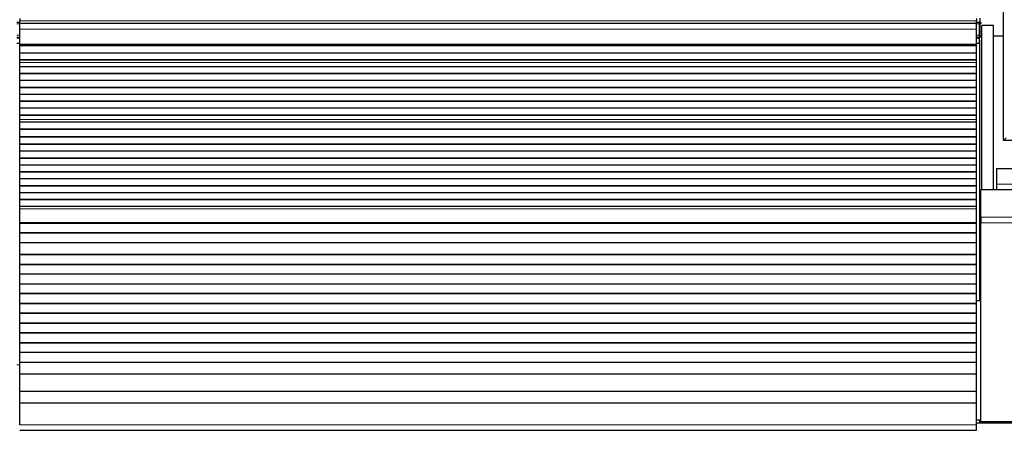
# Model space of a CAD drawing. Header units: millimetres. Extents: x 0 to 29700, y -16 to 21000.
# Tile 163 of 256: x 5546 to 6551, y 18150 to 18570. Entities that reach past the tile are written whole.
import ezdxf

# ---------------------------------------------------------------- set-up
doc = ezdxf.new("R2010")
doc.units = ezdxf.units.MM
doc.layers.add('1', color=7, linetype='Continuous', true_color=0xffffff)

msp = doc.modelspace()

# ---------------------------------------------------------------- linework, layer by layer
at = {"layer": '1', "color": 2, "linetype": 'Continuous', "lineweight": 25}
for p, q in [((6550.013, 18446.303), (6550.013, 19246.303)), ((5545.513, 18570.803), (5545.513, 18568.439)), ((6522.513, 18570.803), (6522.513, 18568.439)), ((6526.013, 18571.198), (6526.013, 18566.373)), ((5545.513, 18566.803), (5542.506, 18566.803)), ((5545.513, 18565.803), (5545.513, 18568.439)), ((5545.513, 18559.945), (5545.513, 18565.803)), ((6522.513, 18565.803), (5545.513, 18565.803)), ((6525.513, 18566.803), (6522.506, 18566.803)), ((6522.513, 18565.803), (6522.513, 18568.439)), ((6522.513, 18559.945), (6522.513, 18565.803)), ((6525.513, 18565.281), (6525.513, 18566.803)), ((6525.513, 18553.841), (6525.513, 18565.281)), ((6527.013, 18566.698), (6526.013, 18566.698)), ((6526.013, 18566.373), (6526.013, 18551.198)), ((6526.013, 18565.698), (6527.013, 18565.698)), ((6527.013, 18566.698), (6527.013, 18565.698)), ((6528.055, 18395.847), (6528.055, 18563.804)), ((6540.055, 18563.804), (6528.055, 18563.804)), ((6540.055, 18395.848), (6540.055, 18563.804)), ((5545.513, 18551.303), (5542.506, 18551.303)), ((5545.513, 18544.463), (5545.513, 18559.945)), ((6525.513, 18551.303), (6522.506, 18551.303)), ((6522.513, 18544.463), (6522.513, 18559.945)), ((6525.51, 18551.198), (6526.013, 18551.198)), ((6525.513, 18551.303), (6525.513, 18553.841)), ((6525.513, 18550.803), (6525.513, 18551.303)), ((6525.513, 18545.803), (6525.513, 18550.803)), ((6528.038, 18552.819), (6525.981, 18552.819)), ((6550.013, 18552.819), (6540.054, 18552.819)), ((5545.513, 18545.303), (5542.506, 18545.303)), ((5545.513, 18544.038), (5545.513, 18544.463)), ((5545.513, 18543.614), (5545.513, 18544.038)), ((5545.513, 18542.947), (5545.513, 18543.614)), ((6522.513, 18543.614), (5545.513, 18543.614)), ((5545.513, 18542.811), (5545.513, 18542.947)), ((6522.513, 18542.947), (5545.513, 18542.947)), ((5545.513, 18535.58), (5545.513, 18542.811)), ((6522.513, 18542.811), (5545.513, 18542.811)), ((6525.513, 18545.303), (6522.506, 18545.303)), ((6522.513, 18544.038), (6522.513, 18544.463)), ((6522.513, 18543.614), (6522.513, 18544.038)), ((6522.513, 18542.947), (6522.513, 18543.614)), ((6522.513, 18542.811), (6522.513, 18542.947)), ((6522.513, 18535.58), (6522.513, 18542.811)), ((6525.513, 18548.803), (6526.013, 18548.803)), ((6525.513, 18545.303), (6525.513, 18545.803)), ((6526.013, 18282.803), (6526.013, 18548.803)), ((5545.513, 18528.645), (5545.513, 18535.58)), ((6522.513, 18535.58), (5545.513, 18535.58)), ((6522.513, 18528.645), (6522.513, 18535.58)), ((5545.513, 18528.292), (5545.513, 18528.645)), ((6522.513, 18528.645), (5545.513, 18528.645)), ((5545.513, 18525.844), (5545.513, 18528.292)), ((6522.513, 18528.292), (5545.513, 18528.292)), ((5545.513, 18525.817), (5545.513, 18525.844)), ((5545.513, 18521.623), (5545.513, 18525.817)), ((5545.513, 18514.552), (5545.513, 18521.623)), ((6522.513, 18521.623), (5545.513, 18521.623)), ((6522.513, 18528.292), (6522.513, 18528.645)), ((6522.513, 18525.844), (6522.513, 18528.292)), ((6522.513, 18525.817), (6522.513, 18525.844)), ((6522.513, 18521.623), (6522.513, 18525.817)), ((6522.513, 18514.552), (6522.513, 18521.623)), ((5545.513, 18514.198), (5545.513, 18514.552)), ((6522.513, 18514.552), (5545.513, 18514.552)), ((5545.513, 18507.481), (5545.513, 18514.198)), ((6522.513, 18514.198), (5545.513, 18514.198)), ((6522.513, 18514.198), (6522.513, 18514.552)), ((6522.513, 18507.481), (6522.513, 18514.198)), ((5545.513, 18500.41), (5545.513, 18507.481)), ((6522.513, 18507.481), (5545.513, 18507.481)), ((5545.513, 18500.056), (5545.513, 18500.41)), ((6522.513, 18500.41), (5545.513, 18500.41)), ((6522.513, 18500.41), (6522.513, 18507.481)), ((6522.513, 18500.056), (6522.513, 18500.41)), ((5545.513, 18493.339), (5545.513, 18500.056)), ((6522.513, 18500.056), (5545.513, 18500.056)), ((5545.513, 18486.268), (5545.513, 18493.339)), ((6522.513, 18493.339), (5545.513, 18493.339)), ((6522.513, 18493.339), (6522.513, 18500.056)), ((6522.513, 18486.268), (6522.513, 18493.339)), ((5545.513, 18485.914), (5545.513, 18486.268)), ((6522.513, 18486.268), (5545.513, 18486.268)), ((5545.513, 18479.197), (5545.513, 18485.914)), ((6522.513, 18485.914), (5545.513, 18485.914)), ((6522.513, 18485.914), (6522.513, 18486.268)), ((6522.513, 18479.197), (6522.513, 18485.914)), ((5545.513, 18472.126), (5545.513, 18479.197)), ((6522.513, 18479.197), (5545.513, 18479.197)), ((5545.513, 18471.772), (5545.513, 18472.126)), ((6522.513, 18472.126), (5545.513, 18472.126)), ((5545.513, 18467.578), (5545.513, 18471.772)), ((6522.513, 18471.772), (5545.513, 18471.772)), ((6522.513, 18472.126), (6522.513, 18479.197)), ((6522.513, 18471.772), (6522.513, 18472.126)), ((6522.513, 18467.578), (6522.513, 18471.772)), ((5545.513, 18467.551), (5545.513, 18467.578)), ((5545.513, 18465.007), (5545.513, 18467.551)), ((5545.513, 18465), (5545.513, 18465.007)), ((6522.513, 18465.007), (5545.513, 18465.007)), ((5545.513, 18457.795), (5545.513, 18465)), ((6522.513, 18465), (5545.513, 18465)), ((6522.513, 18467.551), (6522.513, 18467.578)), ((6522.513, 18465.007), (6522.513, 18467.551)), ((6522.513, 18465), (6522.513, 18465.007)), ((6522.513, 18457.795), (6522.513, 18465)), ((5545.513, 18457.441), (5545.513, 18457.795)), ((6522.513, 18457.795), (5545.513, 18457.795)), ((5545.513, 18449.919), (5545.513, 18457.441)), ((6522.513, 18457.441), (5545.513, 18457.441)), ((6522.513, 18457.441), (6522.513, 18457.795)), ((6522.513, 18449.919), (6522.513, 18457.441)), ((5545.513, 18449.498), (5545.513, 18449.919)), ((6522.513, 18449.919), (5545.513, 18449.919)), ((5545.513, 18442.427), (5545.513, 18449.498)), ((6522.513, 18449.498), (5545.513, 18449.498)), ((5545.513, 18442.074), (5545.513, 18442.427)), ((6522.513, 18442.427), (5545.513, 18442.427)), ((5545.513, 18435.356), (5545.513, 18442.074)), ((6522.513, 18442.074), (5545.513, 18442.074)), ((6522.513, 18449.498), (6522.513, 18449.919)), ((6522.513, 18442.427), (6522.513, 18449.498)), ((6522.513, 18442.074), (6522.513, 18442.427)), ((6522.513, 18435.356), (6522.513, 18442.074)), ((6552.813, 18449.103), (6550.013, 18446.303)), ((6572.013, 18446.303), (6550.013, 18446.303)), ((5545.513, 18428.285), (5545.513, 18435.356)), ((6522.513, 18435.356), (5545.513, 18435.356)), ((6522.513, 18428.285), (6522.513, 18435.356)), ((5545.513, 18427.931), (5545.513, 18428.285)), ((6522.513, 18428.285), (5545.513, 18428.285)), ((5545.513, 18421.214), (5545.513, 18427.931)), ((6522.513, 18427.931), (5545.513, 18427.931)), ((5545.513, 18414.143), (5545.513, 18421.214)), ((6522.513, 18421.214), (5545.513, 18421.214)), ((6522.513, 18427.931), (6522.513, 18428.285)), ((6522.513, 18421.214), (6522.513, 18427.931)), ((6522.513, 18414.143), (6522.513, 18421.214)), ((5545.513, 18413.789), (5545.513, 18414.143)), ((6522.513, 18414.143), (5545.513, 18414.143)), ((5545.513, 18407.072), (5545.513, 18413.789)), ((6522.513, 18413.789), (5545.513, 18413.789)), ((6522.513, 18413.789), (6522.513, 18414.143)), ((6522.513, 18407.072), (6522.513, 18413.789)), ((6543.013, 18417.803), (6560.014, 18417.803)), ((6543.013, 18417.803), (6543.013, 18401.803)), ((5545.513, 18400.001), (5545.513, 18407.072)), ((6522.513, 18407.072), (5545.513, 18407.072)), ((5545.513, 18399.647), (5545.513, 18400.001)), ((6522.513, 18400.001), (5545.513, 18400.001)), ((6522.513, 18400.001), (6522.513, 18407.072)), ((6522.513, 18399.647), (6522.513, 18400.001)), ((6543.013, 18401.803), (6543.013, 18395.803)), ((5545.513, 18392.93), (5545.513, 18399.647)), ((6522.513, 18399.647), (5545.513, 18399.647)), ((5545.513, 18385.859), (5545.513, 18392.93)), ((6522.513, 18392.93), (5545.513, 18392.93)), ((6522.513, 18392.93), (6522.513, 18399.647)), ((6522.513, 18385.859), (6522.513, 18392.93)), ((6527.013, 18367.833), (6527.013, 18395.847)), ((7017.013, 18395.847), (6527.013, 18395.847)), ((5545.513, 18385.505), (5545.513, 18385.859)), ((6522.513, 18385.859), (5545.513, 18385.859)), ((5545.513, 18378.787), (5545.513, 18385.505)), ((6522.513, 18385.505), (5545.513, 18385.505)), ((6522.513, 18385.505), (6522.513, 18385.859)), ((6522.513, 18378.787), (6522.513, 18385.505)), ((5545.513, 18376.514), (5545.513, 18378.787)), ((6522.513, 18378.787), (5545.513, 18378.787)), ((5545.513, 18362.371), (5545.513, 18376.514)), ((6522.513, 18376.514), (6522.513, 18378.787)), ((6522.513, 18362.371), (6522.513, 18376.514)), ((5545.513, 18361.656), (5545.513, 18362.371)), ((5545.513, 18361.406), (5545.513, 18361.656)), ((6522.513, 18361.656), (5545.513, 18361.656)), ((5545.513, 18351.906), (5545.513, 18361.406)), ((6522.513, 18361.406), (5545.513, 18361.406)), ((6522.513, 18361.656), (6522.513, 18362.371)), ((6522.513, 18361.406), (6522.513, 18361.656)), ((6522.513, 18351.906), (6522.513, 18361.406)), ((6527.013, 18367.833), (6527.013, 18362.176)), ((6527.013, 18158.818), (6527.013, 18362.176)), ((5545.513, 18351.656), (5545.513, 18351.906)), ((6522.513, 18351.906), (5545.513, 18351.906)), ((5545.513, 18341.656), (5545.513, 18351.656)), ((6522.513, 18351.656), (5545.513, 18351.656)), ((6522.513, 18351.656), (6522.513, 18351.906)), ((6522.513, 18341.656), (6522.513, 18351.656)), ((5545.513, 18329.906), (5545.513, 18341.656)), ((6522.513, 18341.656), (5545.513, 18341.656)), ((6522.513, 18329.906), (6522.513, 18341.656)), ((6527.01, 18348.265), (6525.981, 18348.265)), ((5545.513, 18329.656), (5545.513, 18329.906)), ((6522.513, 18329.906), (5545.513, 18329.906)), ((5545.513, 18319.656), (5545.513, 18329.656)), ((6522.513, 18329.656), (5545.513, 18329.656)), ((6522.513, 18329.656), (6522.513, 18329.906)), ((6522.513, 18319.656), (6522.513, 18329.656)), ((6527.01, 18335.323), (6525.981, 18335.323)), ((5545.513, 18319.406), (5545.513, 18319.656)), ((6522.513, 18319.656), (5545.513, 18319.656)), ((5545.513, 18309.906), (5545.513, 18319.406)), ((6522.513, 18319.406), (5545.513, 18319.406)), ((6522.513, 18319.406), (6522.513, 18319.656)), ((6522.513, 18309.906), (6522.513, 18319.406)), ((5545.513, 18309.656), (5545.513, 18309.906)), ((6522.513, 18309.906), (5545.513, 18309.906)), ((5545.513, 18299.656), (5545.513, 18309.656)), ((6522.513, 18309.656), (5545.513, 18309.656)), ((6522.513, 18309.656), (6522.513, 18309.906)), ((6522.513, 18299.656), (6522.513, 18309.656)), ((5545.513, 18299.406), (5545.513, 18299.656)), ((6522.513, 18299.656), (5545.513, 18299.656)), ((5545.513, 18289.906), (5545.513, 18299.406)), ((6522.513, 18299.406), (5545.513, 18299.406)), ((6522.513, 18299.406), (6522.513, 18299.656)), ((6522.513, 18289.906), (6522.513, 18299.406)), ((5545.513, 18289.656), (5545.513, 18289.906)), ((6522.513, 18289.906), (5545.513, 18289.906)), ((5545.513, 18279.656), (5545.513, 18289.656)), ((6522.513, 18289.656), (5545.513, 18289.656)), ((6522.513, 18289.656), (6522.513, 18289.906)), ((6522.513, 18279.656), (6522.513, 18289.656)), ((5545.513, 18279.406), (5545.513, 18279.656)), ((6522.513, 18279.656), (5545.513, 18279.656)), ((5545.513, 18269.906), (5545.513, 18279.406)), ((6522.513, 18279.406), (5545.513, 18279.406)), ((6522.513, 18282.803), (6526.013, 18282.803)), ((6522.513, 18279.406), (6522.513, 18279.656)), ((6522.513, 18269.906), (6522.513, 18279.406)), ((5545.513, 18269.656), (5545.513, 18269.906)), ((6522.513, 18269.906), (5545.513, 18269.906)), ((5545.513, 18259.656), (5545.513, 18269.656)), ((6522.513, 18269.656), (5545.513, 18269.656)), ((6522.513, 18269.656), (6522.513, 18269.906)), ((6522.513, 18259.656), (6522.513, 18269.656)), ((5545.513, 18259.406), (5545.513, 18259.656)), ((6522.513, 18259.656), (5545.513, 18259.656)), ((5545.513, 18249.906), (5545.513, 18259.406)), ((6522.513, 18259.406), (5545.513, 18259.406)), ((6522.513, 18259.406), (6522.513, 18259.656)), ((6522.513, 18249.906), (6522.513, 18259.406)), ((5545.513, 18249.656), (5545.513, 18249.906)), ((6522.513, 18249.906), (5545.513, 18249.906)), ((5545.513, 18239.656), (5545.513, 18249.656)), ((6522.513, 18249.656), (5545.513, 18249.656)), ((6522.513, 18249.656), (6522.513, 18249.906)), ((6522.513, 18239.656), (6522.513, 18249.656)), ((5545.513, 18239.406), (5545.513, 18239.656)), ((6522.513, 18239.656), (5545.513, 18239.656)), ((5545.513, 18229.906), (5545.513, 18239.406)), ((6522.513, 18239.406), (5545.513, 18239.406)), ((6522.513, 18239.406), (6522.513, 18239.656)), ((6522.513, 18229.906), (6522.513, 18239.406)), ((5545.513, 18229.656), (5545.513, 18229.906)), ((6522.513, 18229.906), (5545.513, 18229.906)), ((5545.513, 18219.656), (5545.513, 18229.656)), ((6522.513, 18229.656), (5545.513, 18229.656)), ((6522.513, 18229.656), (6522.513, 18229.906)), ((6522.513, 18219.656), (6522.513, 18229.656)), ((5545.513, 18219.406), (5545.513, 18219.656)), ((6522.513, 18219.656), (5545.513, 18219.656)), ((5545.513, 18207.673), (5545.513, 18219.406)), ((6522.513, 18219.406), (5545.513, 18219.406)), ((6522.513, 18219.406), (6522.513, 18219.656)), ((6522.513, 18207.673), (6522.513, 18219.406)), ((5545.513, 18189.861), (5545.513, 18207.673)), ((6522.513, 18207.673), (5545.513, 18207.673)), ((6522.513, 18189.861), (6522.513, 18207.673)), ((5545.513, 18177.901), (5545.513, 18189.861)), ((6522.513, 18189.861), (5545.513, 18189.861)), ((6522.513, 18177.901), (6522.513, 18189.861)), ((5545.513, 18156.038), (5545.513, 18177.901)), ((6522.513, 18177.901), (5545.513, 18177.901)), ((6522.513, 18156.038), (6522.513, 18177.901)), ((6526.013, 18160.803), (6522.51, 18160.803)), ((6526.013, 18157.759), (6526.013, 18160.803)), ((7017.013, 18158.818), (6527.013, 18158.818)), ((6528.055, 18157.76), (6528.055, 18158.819)), ((6540.055, 18158.819), (6540.055, 18157.76)), ((6540.055, 18157.76), (6540.055, 18158.819)), ((5545.513, 18150.318), (6522.513, 18150.318)), ((6522.513, 18150.318), (6522.513, 18156.038)), ((7018.013, 18157.76), (6522.518, 18157.76))]:
    msp.add_line(p, q, dxfattribs=at)
at = {"layer": '1', "color": 4, "linetype": 'Continuous', "lineweight": 13}
for p, q in [((5545.513, 18565.281), (5542.506, 18565.281)), ((6522.513, 18568.439), (5545.513, 18568.439)), ((6525.513, 18565.281), (6522.506, 18565.281)), ((6525.51, 18566.373), (6526.013, 18566.373)), ((5545.513, 18553.841), (5542.506, 18553.841)), ((5545.513, 18550.803), (5542.506, 18550.803)), ((6522.513, 18559.945), (5545.513, 18559.945)), ((6525.513, 18553.841), (6522.506, 18553.841)), ((6525.513, 18550.803), (6522.506, 18550.803)), ((5545.513, 18545.803), (5542.506, 18545.803)), ((6522.513, 18544.463), (5545.513, 18544.463)), ((6522.513, 18544.038), (5545.513, 18544.038)), ((6525.513, 18545.803), (6522.506, 18545.803)), ((6522.513, 18525.844), (5545.513, 18525.844)), ((6522.513, 18525.817), (5545.513, 18525.817)), ((6522.513, 18467.578), (5545.513, 18467.578)), ((6522.513, 18467.551), (5545.513, 18467.551)), ((6543.013, 18401.803), (6560.014, 18401.803)), ((6522.513, 18376.514), (5545.513, 18376.514)), ((6522.513, 18362.371), (5545.513, 18362.371)), ((7017.013, 18367.833), (6527.013, 18367.833)), ((7017.013, 18362.176), (6527.013, 18362.176)), ((5545.515, 18217.253), (5542.514, 18217.253)), ((6522.513, 18156.038), (5545.513, 18156.038))]:
    msp.add_line(p, q, dxfattribs=at)

doc.saveas('drawing.dxf')
